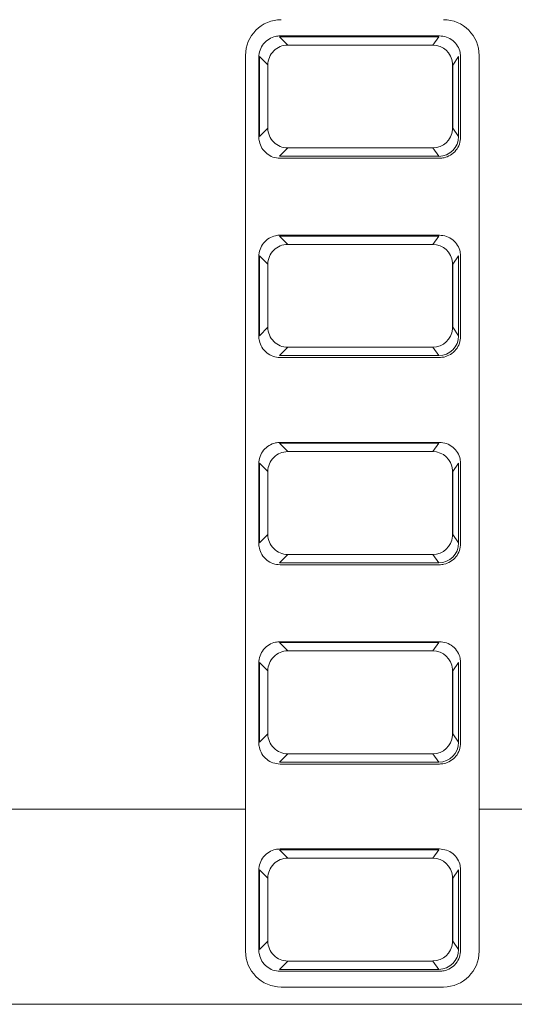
# Model space of a CAD drawing. Header units: inches. Extents: x 2954 to 6480, y 249 to 2776.
# Tile 38 of 105: x 3759.59 to 3765.8, y 1403.5 to 1415.85. Entities that reach past the tile are written whole.
import ezdxf

# ---------------------------------------------------------------- set-up
doc = ezdxf.new("R2010")
doc.units = ezdxf.units.IN
doc.header["$MEASUREMENT"] = 0
doc.layers.add('PWR_0300HP', color=7, linetype='Continuous')

# ---------------------------------------------------------------- blocks, each defined once
blk = doc.blocks.new('SSW07_FRAME 4')
at = {"lineweight": 9}
for p, q in [((42.2379, 30.2579), (42.217, 30.2789)), ((42.6171, 30.2789), (42.217, 30.2789)), ((42.2187, 30.281), (42.6188, 30.281)), ((42.6171, 30.2789), (42.6023, 30.2579)), ((42.6023, 30.2579), (42.2379, 30.2579)), ((42.1318, 30.2317), (42.1318, 28.3412)), ((42.1652, 30.0275), (42.1652, 30.2275)), ((42.188, 30.208), (42.167, 30.2289)), ((42.167, 30.2289), (42.167, 30.0288)), ((42.667, 30.2289), (42.6522, 30.2079)), ((42.667, 30.0288), (42.667, 30.2289)), ((42.6722, 30.2276), (42.6722, 30.0274)), ((42.7188, 28.3412), (42.7188, 30.2317)), ((42.188, 30.0498), (42.188, 30.208)), ((42.652, 30.2123), (42.652, 30.0454)), ((42.6522, 30.2079), (42.6522, 30.0498)), ((42.167, 30.0288), (42.188, 30.0498)), ((42.6522, 30.0498), (42.667, 30.0288)), ((42.2379, 29.9998), (42.217, 29.9789)), ((42.6023, 29.9998), (42.2379, 29.9998)), ((42.6171, 29.9789), (42.6023, 29.9998)), ((42.217, 29.9789), (42.6171, 29.9789)), ((42.6188, 29.974), (42.2187, 29.974)), ((42.2379, 29.7579), (42.217, 29.7789)), ((42.6171, 29.7789), (42.217, 29.7789)), ((42.2187, 29.781), (42.6188, 29.781)), ((42.6171, 29.7789), (42.6023, 29.7579)), ((42.6023, 29.7579), (42.2379, 29.7579)), ((42.1652, 29.5275), (42.1652, 29.7275)), ((42.188, 29.708), (42.167, 29.7289)), ((42.167, 29.7289), (42.167, 29.5288)), ((42.667, 29.7289), (42.6522, 29.7079)), ((42.667, 29.5288), (42.667, 29.7289)), ((42.6722, 29.7276), (42.6722, 29.5274)), ((42.188, 29.5498), (42.188, 29.708)), ((42.652, 29.7123), (42.652, 29.5454)), ((42.6522, 29.7079), (42.6522, 29.5498)), ((42.167, 29.5288), (42.188, 29.5498)), ((42.6522, 29.5498), (42.667, 29.5288)), ((42.2379, 29.4998), (42.217, 29.4789)), ((42.6023, 29.4998), (42.2379, 29.4998)), ((42.6171, 29.4789), (42.6023, 29.4998)), ((42.217, 29.4789), (42.6171, 29.4789)), ((42.6188, 29.474), (42.2187, 29.474)), ((42.2379, 29.2379), (42.217, 29.2589)), ((42.6171, 29.2589), (42.217, 29.2589)), ((42.2187, 29.261), (42.6188, 29.261)), ((42.6171, 29.2589), (42.6023, 29.2379)), ((42.6023, 29.2379), (42.2379, 29.2379)), ((42.1652, 29.0075), (42.1652, 29.2075)), ((42.188, 29.188), (42.167, 29.2089)), ((42.167, 29.2089), (42.167, 29.0088)), ((42.667, 29.2089), (42.6522, 29.1879)), ((42.667, 29.0088), (42.667, 29.2089)), ((42.6722, 29.2076), (42.6722, 29.0074)), ((42.188, 29.0298), (42.188, 29.188)), ((42.652, 29.1923), (42.652, 29.0254)), ((42.6522, 29.1879), (42.6522, 29.0298)), ((42.167, 29.0088), (42.188, 29.0298)), ((42.6522, 29.0298), (42.667, 29.0088)), ((42.2379, 28.9798), (42.217, 28.9589)), ((42.6023, 28.9798), (42.2379, 28.9798)), ((42.6171, 28.9589), (42.6023, 28.9798)), ((42.217, 28.9589), (42.6171, 28.9589)), ((42.6188, 28.954), (42.2187, 28.954)), ((42.2379, 28.7379), (42.217, 28.7589)), ((42.6171, 28.7589), (42.217, 28.7589)), ((42.2187, 28.761), (42.6188, 28.761)), ((42.6171, 28.7589), (42.6023, 28.7379)), ((42.6023, 28.7379), (42.2379, 28.7379)), ((42.1652, 28.5075), (42.1652, 28.7075)), ((42.188, 28.688), (42.167, 28.7089)), ((42.167, 28.7089), (42.167, 28.5088)), ((42.667, 28.7089), (42.6522, 28.6879)), ((42.667, 28.5088), (42.667, 28.7089)), ((42.6722, 28.7076), (42.6722, 28.5074)), ((42.188, 28.5298), (42.188, 28.688)), ((42.652, 28.6923), (42.652, 28.5254)), ((42.6522, 28.6879), (42.6522, 28.5298)), ((42.167, 28.5088), (42.188, 28.5298)), ((42.6522, 28.5298), (42.667, 28.5088)), ((42.2379, 28.4798), (42.217, 28.4589)), ((42.6023, 28.4798), (42.2379, 28.4798)), ((42.6171, 28.4589), (42.6023, 28.4798)), ((42.217, 28.4589), (42.6171, 28.4589)), ((42.6188, 28.454), (42.2187, 28.454)), ((42.1318, 28.3412), (40.5807, 28.3412)), ((42.1318, 27.9846), (42.1318, 28.3412)), ((44.6221, 28.3412), (42.7188, 28.3412)), ((42.7188, 28.3412), (42.7188, 27.9846)), ((42.2379, 28.2179), (42.217, 28.2389)), ((42.6171, 28.2389), (42.217, 28.2389)), ((42.2187, 28.241), (42.6188, 28.241)), ((42.6171, 28.2389), (42.6023, 28.2179)), ((42.6023, 28.2179), (42.2379, 28.2179)), ((42.188, 28.168), (42.167, 28.1889)), ((42.167, 28.1889), (42.167, 27.9888)), ((42.667, 28.1889), (42.6522, 28.1679)), ((42.667, 27.9888), (42.667, 28.1889)), ((42.1652, 27.9875), (42.1652, 28.1875)), ((42.188, 28.0098), (42.188, 28.168)), ((42.652, 28.1723), (42.652, 28.0054)), ((42.6522, 28.1679), (42.6522, 28.0098)), ((42.6722, 28.1876), (42.6722, 27.9874)), ((42.167, 27.9888), (42.188, 28.0098)), ((42.6522, 28.0098), (42.667, 27.9888)), ((42.2379, 27.9598), (42.217, 27.9389)), ((42.6023, 27.9598), (42.2379, 27.9598)), ((42.6171, 27.9389), (42.6023, 27.9598)), ((42.217, 27.9389), (42.6171, 27.9389)), ((42.6188, 27.934), (42.2187, 27.934)), ((42.6288, 27.8946), (42.2218, 27.8946)), ((40.5807, 27.8512), (44.6221, 27.8512))]:
    blk.add_line(p, q, dxfattribs=at)
for centre, radius, start, end in [((42.2218, 30.2317), 0.09, 90, 180), ((42.6288, 30.2317), 0.09, 0, 90), ((42.2379, 30.208), 0.0499, 89.9738, 180.0262), ((42.6023, 30.208), 0.0499, 4.9944, 90.0015), ((42.2379, 30.0497), 0.0499, 179.9721, 270.0296), ((42.6023, 30.0498), 0.0499, 269.9992, 355.0068), ((42.2379, 29.708), 0.0499, 89.9704, 180.0279), ((42.6023, 29.708), 0.0499, 4.9914, 90.0044), ((42.2379, 29.5497), 0.0499, 179.9731, 270.0269), ((42.6023, 29.5498), 0.0499, 269.9985, 355.0056), ((42.2379, 29.188), 0.0499, 89.9721, 180.0262), ((42.6023, 29.188), 0.0499, 4.9925, 90.0034), ((42.2379, 29.0297), 0.0499, 179.9748, 270.0269), ((42.6023, 29.0298), 0.0499, 269.9966, 355.0075), ((42.2379, 28.688), 0.0499, 89.9731, 180.0252), ((42.6023, 28.688), 0.0499, 4.9925, 90.0034), ((42.2379, 28.5297), 0.0499, 179.9748, 270.0269), ((42.6023, 28.5298), 0.0499, 269.9966, 355.0075), ((42.2379, 28.168), 0.0499, 89.9731, 180.0252), ((42.6023, 28.168), 0.0499, 4.9944, 90.0015), ((42.2379, 28.0097), 0.0499, 179.9738, 270.0279), ((42.6023, 28.0098), 0.0499, 269.9966, 355.0075), ((42.2218, 27.9846), 0.09, 180, 270), ((42.6288, 27.9846), 0.09, 270, 0)]:
    blk.add_arc(centre, radius, start, end, dxfattribs=at)
for centre, major_axis, ratio, start_param, end_param in [((42.6018, 30.2074), (0.0432, 0.0263), 0.987578, 5.741522, 5.829209), ((42.6018, 30.0504), (0.0432, -0.0263), 0.987578, 0.453976, 0.541664), ((42.617, 30.0289), (-0.029, 0.0409), 0.997944, 2.526412, 4.095268), ((42.6018, 29.7074), (0.0432, 0.0263), 0.987578, 5.741522, 5.829209), ((42.6018, 29.5504), (0.0432, -0.0263), 0.987578, 0.453976, 0.541664), ((42.617, 29.5289), (-0.029, 0.0409), 0.997944, 2.526412, 4.095268), ((42.6018, 29.1874), (0.0432, 0.0263), 0.987578, 5.741522, 5.829209), ((42.6018, 29.0304), (0.0432, -0.0263), 0.987578, 0.453976, 0.541664), ((42.617, 29.0089), (-0.029, 0.0409), 0.997944, 2.526412, 4.095268), ((42.6018, 28.6874), (0.0432, 0.0263), 0.987578, 5.741522, 5.829209), ((42.6018, 28.5304), (0.0432, -0.0263), 0.987578, 0.453976, 0.541664), ((42.617, 28.5089), (-0.029, 0.0409), 0.997944, 2.526412, 4.095268), ((42.6018, 28.1674), (0.0432, 0.0263), 0.987578, 5.741522, 5.829209), ((42.6018, 28.0104), (0.0432, -0.0263), 0.987578, 0.453976, 0.541664), ((42.617, 27.9889), (-0.029, 0.0409), 0.997944, 2.526412, 4.095268)]:
    blk.add_ellipse(centre, major_axis=major_axis, ratio=ratio, start_param=start_param, end_param=end_param, dxfattribs=at)
for points, knots in [([(42.1652, 30.2275), (42.1658, 30.2336), (42.1671, 30.2457), (42.1764, 30.2619), (42.1901, 30.2738), (42.205, 30.2801), (42.2148, 30.2808), (42.2187, 30.281)], [0, 0, 0, 0, 0.216373, 0.432444, 0.651642, 0.86016, 1, 1, 1, 1]), ([(42.6188, 30.281), (42.6248, 30.2804), (42.6369, 30.2791), (42.6531, 30.2699), (42.665, 30.2562), (42.6713, 30.2412), (42.672, 30.2315), (42.6722, 30.2276)], [0, 0, 0, 0, 0.216223, 0.432122, 0.651188, 0.859582, 1, 1, 1, 1]), ([(42.2187, 29.974), (42.2126, 29.9746), (42.2005, 29.9759), (42.1843, 29.9851), (42.1724, 29.9989), (42.1662, 30.0138), (42.1655, 30.0236), (42.1652, 30.0275)], [0, 0, 0, 0, 0.2161234, 0.4319646, 0.6509466, 0.8594738, 1, 1, 1, 1]), ([(42.6722, 30.0274), (42.6716, 30.0214), (42.6704, 30.0093), (42.6611, 29.9931), (42.6474, 29.9812), (42.6324, 29.9749), (42.6227, 29.9743), (42.6188, 29.974)], [0, 0, 0, 0, 0.216206, 0.432132, 0.651188, 0.859596, 1, 1, 1, 1]), ([(42.1652, 29.7275), (42.1658, 29.7336), (42.1671, 29.7457), (42.1764, 29.7619), (42.1901, 29.7738), (42.205, 29.7801), (42.2148, 29.7808), (42.2187, 29.781)], [0, 0, 0, 0, 0.216375, 0.432447, 0.651647, 0.860159, 1, 1, 1, 1]), ([(42.6188, 29.781), (42.6248, 29.7804), (42.6369, 29.7792), (42.6531, 29.7699), (42.665, 29.7562), (42.6713, 29.7412), (42.672, 29.7315), (42.6722, 29.7276)], [0, 0, 0, 0, 0.216222, 0.432131, 0.651186, 0.859598, 1, 1, 1, 1]), ([(42.2187, 29.474), (42.2126, 29.4746), (42.2005, 29.4759), (42.1843, 29.4851), (42.1724, 29.4989), (42.1662, 29.5138), (42.1655, 29.5236), (42.1652, 29.5275)], [0, 0, 0, 0, 0.216126, 0.431961, 0.650959, 0.859472, 1, 1, 1, 1]), ([(42.6722, 29.5274), (42.6716, 29.5214), (42.6704, 29.5093), (42.6611, 29.4931), (42.6474, 29.4812), (42.6324, 29.4749), (42.6227, 29.4743), (42.6188, 29.474)], [0, 0, 0, 0, 0.216222, 0.432131, 0.651186, 0.859598, 1, 1, 1, 1]), ([(42.1652, 29.2075), (42.1658, 29.2136), (42.1671, 29.2257), (42.1764, 29.2419), (42.1901, 29.2538), (42.205, 29.2601), (42.2148, 29.2608), (42.2187, 29.261)], [0, 0, 0, 0, 0.2163585, 0.4324322, 0.6516445, 0.8601586, 1, 1, 1, 1]), ([(42.6188, 29.261), (42.6248, 29.2604), (42.6369, 29.2591), (42.6531, 29.2499), (42.6651, 29.2362), (42.6713, 29.2212), (42.672, 29.2115), (42.6722, 29.2076)], [0, 0, 0, 0, 0.21639, 0.432472, 0.651512, 0.859925, 1, 1, 1, 1]), ([(42.2187, 28.954), (42.2126, 28.9546), (42.2005, 28.9559), (42.1843, 28.9651), (42.1724, 28.9789), (42.1662, 28.9938), (42.1655, 29.0036), (42.1652, 29.0075)], [0, 0, 0, 0, 0.216126, 0.431961, 0.650959, 0.859472, 1, 1, 1, 1]), ([(42.6722, 29.0074), (42.6716, 29.0014), (42.6704, 28.9893), (42.6611, 28.9731), (42.6474, 28.9612), (42.6324, 28.9549), (42.6227, 28.9543), (42.6188, 28.954)], [0, 0, 0, 0, 0.21639, 0.432471, 0.651496, 0.859925, 1, 1, 1, 1]), ([(42.1652, 28.7075), (42.1658, 28.7136), (42.1671, 28.7257), (42.1764, 28.7419), (42.1901, 28.7538), (42.205, 28.7601), (42.2148, 28.7608), (42.2187, 28.761)], [0, 0, 0, 0, 0.2163585, 0.4324322, 0.6516445, 0.8601586, 1, 1, 1, 1]), ([(42.6188, 28.761), (42.6248, 28.7604), (42.6369, 28.7591), (42.6531, 28.7499), (42.665, 28.7362), (42.6713, 28.7212), (42.672, 28.7115), (42.6722, 28.7076)], [0, 0, 0, 0, 0.2162223, 0.4321202, 0.6511726, 0.8595825, 1, 1, 1, 1]), ([(42.2187, 28.454), (42.2126, 28.4546), (42.2005, 28.4559), (42.1843, 28.4651), (42.1724, 28.4789), (42.1662, 28.4938), (42.1655, 28.5036), (42.1652, 28.5075)], [0, 0, 0, 0, 0.216128, 0.431961, 0.650945, 0.859473, 1, 1, 1, 1]), ([(42.6722, 28.5074), (42.6716, 28.5014), (42.6704, 28.4893), (42.6611, 28.4731), (42.6474, 28.4612), (42.6324, 28.4549), (42.6227, 28.4543), (42.6188, 28.454)], [0, 0, 0, 0, 0.2162205, 0.432144, 0.6511861, 0.8595973, 1, 1, 1, 1]), ([(42.1652, 28.1875), (42.1658, 28.1936), (42.1671, 28.2057), (42.1764, 28.2219), (42.1901, 28.2338), (42.205, 28.2401), (42.2148, 28.2408), (42.2187, 28.241)], [0, 0, 0, 0, 0.216372, 0.432442, 0.651651, 0.860161, 1, 1, 1, 1]), ([(42.6188, 28.241), (42.6248, 28.2404), (42.6369, 28.2391), (42.6531, 28.2299), (42.665, 28.2162), (42.6713, 28.2012), (42.672, 28.1915), (42.6722, 28.1876)], [0, 0, 0, 0, 0.2162223, 0.4321202, 0.6511726, 0.8595825, 1, 1, 1, 1]), ([(42.2187, 27.934), (42.2126, 27.9346), (42.2005, 27.9359), (42.1843, 27.9451), (42.1724, 27.9589), (42.1662, 27.9738), (42.1655, 27.9836), (42.1652, 27.9875)], [0, 0, 0, 0, 0.216128, 0.431961, 0.650945, 0.859473, 1, 1, 1, 1]), ([(42.6722, 27.9874), (42.6716, 27.9814), (42.6704, 27.9693), (42.6611, 27.9531), (42.6474, 27.9412), (42.6324, 27.9349), (42.6227, 27.9343), (42.6188, 27.934)], [0, 0, 0, 0, 0.2162205, 0.432144, 0.6511861, 0.8595973, 1, 1, 1, 1])]:
    blk.add_open_spline(points, degree=3, knots=knots, dxfattribs=at)

msp = doc.modelspace()

# ---------------------------------------------------------------- block references
at = {"layer": 'PWR_0300HP', "xscale": 5, "yscale": 5, "zscale": 5}
msp.add_blockref('SSW07_FRAME 4', (3551.769, 1264.246), dxfattribs=at)

doc.saveas('drawing.dxf')
